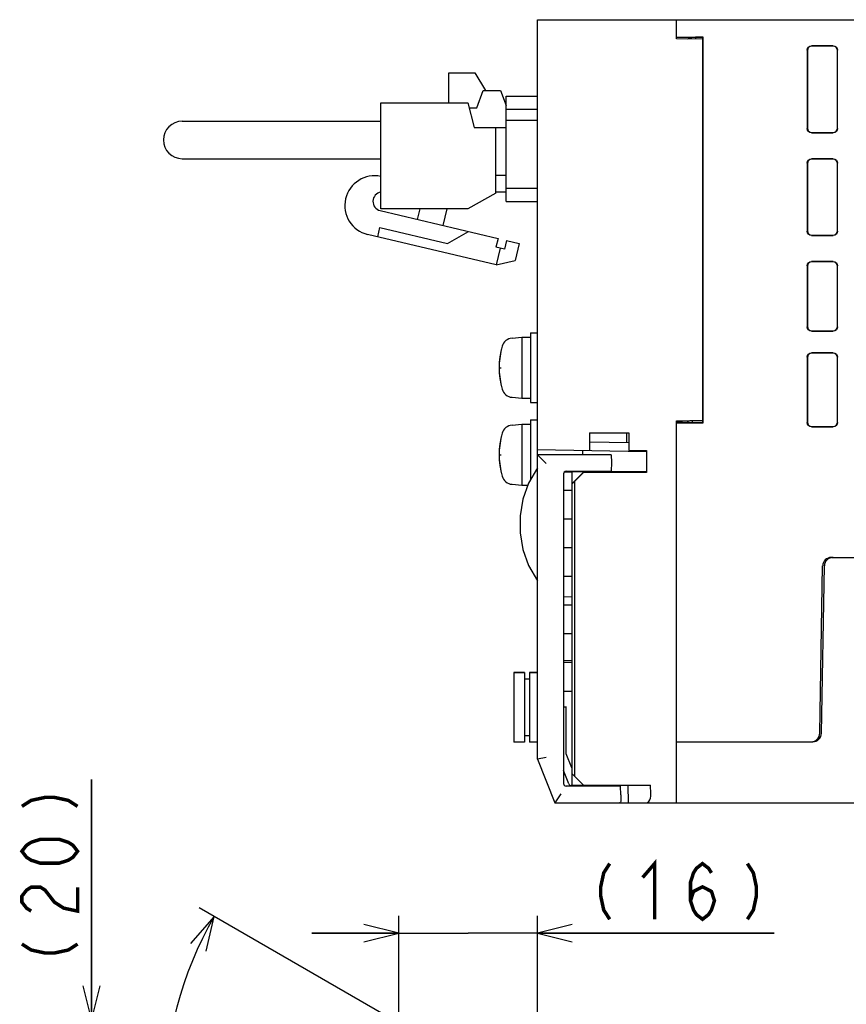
# Model space of a CAD drawing. Extents: x 0 to 816, y 0 to 569.
# Tile 18 of 22: x 544 to 639, y 456 to 569. Entities that reach past the tile are written whole.
import ezdxf

# ---------------------------------------------------------------- set-up
doc = ezdxf.new("R2010")
doc.units = 0
doc.header["$LTSCALE"] = 46.2
doc.layers.get('0').update_dxf_attribs({"linetype": 'CONTINUOUS'})
for name, color, linetype in [('ALL_AXIS', 7, 'CONTINUOUS'), ('ALL_CURVE', 7, 'CONTINUOUS'), ('ALL_FEATURES', 7, 'CONTINUOUS')]:
    doc.layers.add(name, color=color, linetype=linetype)
doc.dimstyles.get("Standard").update_dxf_attribs({"dimtxt": 2.5, "dimasz": 2.5, "dimexe": 1.25, "dimexo": 0.625, "dimtad": 1, "dimcen": 2.5, "dimazin": 3, "dimtfac": 1, "dimtmove": 0, "dimatfit": 3})

# ---------------------------------------------------------------- blocks, each defined once
blk = doc.blocks.new('*D7')
at = {"color": 2, "linetype": 'CONTINUOUS'}
for p, q in [((589.07, 452.6), (564.26, 466.93)), ((603.12, 431), (603.12, 399.61))]:
    blk.add_line(p, q, dxfattribs=at)
for points in [[(565.05, 461.92), (565.99, 465.93), (563.27, 462.83)], [(599.08, 400.8), (603.12, 401.61), (599.18, 402.8)]]:
    blk.add_lwpolyline(points, dxfattribs=at)
for start, end in [(150, 210), (210, 270)]:
    blk.add_arc((603.12, 444.49), 42.88, start, end, dxfattribs=at)
blk = doc.blocks.new('_OPEN')
at = {"color": 0, "linetype": 'BYBLOCK'}
for p, q in [((0, 0), (-1, 0.25)), ((-1, -0.25), (0, 0)), ((-1, 0), (0, 0))]:
    blk.add_line(p, q, dxfattribs=at)
blk = doc.blocks.new('*D8')
at = {"color": 2, "linetype": 'CONTINUOUS'}
for p, q in [((587.19, 449.92), (587.19, 466)), ((603.12, 435), (603.12, 466)), ((587.19, 464), (577.19, 464)), ((577.19, 464), (595.16, 464)), ((630.35, 464), (595.16, 464)), ((603.12, 464), (630.35, 464))]:
    blk.add_line(p, q, dxfattribs=at)
at = {"color": 2, "linetype": 'CONTINUOUS', "xscale": 4, "yscale": 4, "zscale": 4}
blk.add_blockref('_OPEN', (587.19, 464), dxfattribs=at)
at = {"color": 2, "linetype": 'CONTINUOUS', "xscale": 4, "yscale": 4, "zscale": 4, "rotation": 180}
blk.add_blockref('_OPEN', (603.12, 464), dxfattribs=at)
blk = doc.blocks.new('*D9')
at = {"color": 2, "linetype": 'CONTINUOUS'}
for p, q in [((551.88, 453.95), (551.88, 481.67)), ((551.88, 481.67), (551.88, 443.97)), ((588.68, 453.95), (549.88, 453.95)), ((551.88, 424), (551.88, 443.97)), ((601.12, 434), (549.88, 434)), ((551.88, 434), (551.88, 424))]:
    blk.add_line(p, q, dxfattribs=at)
at = {"color": 2, "linetype": 'CONTINUOUS', "xscale": 4, "yscale": 4, "zscale": 4}
for p, rotation in [((551.88, 453.95), 270), ((551.88, 434), 90)]:
    blk.add_blockref('_OPEN', p, dxfattribs=dict(at, rotation=rotation))

msp = doc.modelspace()

# ---------------------------------------------------------------- linework, layer by layer
at = {"color": 2, "linetype": 'CONTINUOUS', "const_width": 0.4}
for points in [[(543.875, 478.578), (544.942, 479.266), (546.542, 479.61), (547.608, 479.61), (549.208, 479.266), (550.275, 478.578)], [(550.275, 473.418), (549.742, 472.73), (549.208, 472.386), (548.142, 472.042), (546.008, 472.042), (544.942, 472.386), (544.408, 472.73), (543.875, 473.418), (544.408, 474.106), (544.942, 474.45), (546.008, 474.794), (548.142, 474.794), (549.208, 474.45), (549.742, 474.106), (550.275, 473.418)], [(611.432, 472), (610.744, 470.933), (610.4, 469.333), (610.4, 468.267), (610.744, 466.667), (611.432, 465.6)], [(615.216, 470.4), (616.592, 472), (616.592, 465.6)], [(620.72, 467.733), (621.064, 468.8), (622.096, 469.333), (623.128, 468.8), (623.472, 467.733), (623.128, 466.667), (622.784, 466.133), (622.096, 465.6), (621.408, 466.133), (621.064, 466.667), (620.72, 467.733), (620.72, 469.867), (621.064, 470.933), (621.408, 471.467), (622.096, 472), (622.784, 471.467), (623.128, 470.933)], [(627.256, 472), (627.944, 470.933), (628.288, 469.333), (628.288, 468.267), (627.944, 466.667), (627.256, 465.6)], [(544.942, 466.538), (544.408, 466.882), (543.875, 467.57), (543.875, 468.258), (544.408, 468.946), (544.942, 469.29), (546.008, 469.29), (546.542, 468.946), (547.075, 468.258), (547.608, 467.57), (548.675, 466.882), (550.275, 466.538), (550.275, 469.29)], [(543.875, 462.754), (544.942, 462.066), (546.542, 461.722), (547.608, 461.722), (549.208, 462.066), (550.275, 462.754)]]:
    msp.add_lwpolyline(points, dxfattribs=at)
at = {"layer": 'ALL_AXIS', "color": 7, "linetype": 'CONTINUOUS'}
for p, q in [((592.945, 559.425), (592.945, 562.875)), ((592.945, 562.875), (595.945, 562.875)), ((585.145, 547.275), (585.145, 559.425)), ((585.145, 559.425), (595.145, 559.425)), ((595.145, 559.425), (595.845, 556.625)), ((598.345, 549.075), (595.145, 547.275)), ((595.145, 547.275), (585.145, 547.275)), ((600.206, 532.402), (601.325, 532.5)), ((601.325, 532.5), (601.325, 525.5)), ((601.325, 532.5), (602.325, 532.5)), ((602.325, 533), (602.325, 525)), ((602.325, 533), (603.125, 533)), ((600.206, 525.598), (601.325, 525.5)), ((601.325, 525.5), (602.325, 525.5)), ((602.325, 525), (603.125, 525)), ((602.325, 523), (602.325, 516.135)), ((602.325, 523), (603.125, 523)), ((600.206, 522.402), (601.325, 522.5)), ((601.325, 522.5), (601.325, 515.5)), ((601.325, 522.5), (602.325, 522.5)), ((609.66, 517.1), (609.664, 516.98)), ((611.59, 517.1), (611.587, 517.003)), ((600.206, 515.598), (601.325, 515.5)), ((601.325, 515.5), (602.012, 515.5)), ((600.425, 493.95), (600.425, 485.95)), ((600.425, 493.95), (601.625, 493.95)), ((602.225, 493.95), (603.125, 493.95)), ((609.663, 481), (609.66, 480.9)), ((611.587, 481), (611.59, 480.9))]:
    msp.add_line(p, q, dxfattribs=at)
for centre, radius, start, end in [((584.402, 547.642), 3.415, 77.43071, 256.63689), ((585.298, 548.111), 1.078, 98.84573, 256.63689), ((600.319, 531.107), 1.3, 95, 164.11915), ((607.725, 529), 9, 164.11915, 195.88085), ((600.319, 526.893), 1.3, 195.88085, 265), ((600.319, 521.107), 1.3, 95, 164.11915), ((607.725, 519), 9, 164.11915, 195.88085), ((600.319, 516.893), 1.3, 195.88085, 265)]:
    msp.add_arc(centre, radius, start, end, dxfattribs=at)
at = {"layer": 'ALL_CURVE', "color": 40, "linetype": 'CONTINUOUS'}
for p, q in [((598.725, 529), (598.973, 529)), ((598.725, 519), (598.973, 519))]:
    msp.add_line(p, q, dxfattribs=at)
for centre in [(607.725, 529), (607.725, 519)]:
    msp.add_arc(centre, 9, 166.5066, 193.4934, dxfattribs=at)
at = {"layer": 'ALL_FEATURES', "color": 7, "linetype": 'CONTINUOUS'}
for p, q in [((603.125, 484), (603.125, 569)), ((603.125, 569), (778.125, 569)), ((619.125, 566.8), (619.125, 569)), ((619.125, 567), (622.16, 567)), ((622.125, 566.748), (619.125, 566.8)), ((620.398, 566.783), (620.781, 566.974)), ((620.714, 566.94), (620.713, 566.78)), ((620.781, 566.974), (620.78, 566.771)), ((620.781, 566.974), (621.299, 566.983)), ((621.299, 566.983), (621.297, 566.762)), ((622.125, 566.983), (621.299, 566.983)), ((622.16, 567), (622.125, 566.983)), ((622.125, 522.7), (622.125, 566.983)), ((622.16, 522.665), (622.16, 567)), ((637.127, 566), (634.623, 566)), ((637.101, 565.974), (634.649, 565.974)), ((634.125, 565.502), (634.125, 556.498)), ((634.151, 565.476), (634.151, 556.524)), ((637.599, 556.524), (637.599, 565.476)), ((637.625, 556.498), (637.625, 565.502)), ((595.945, 562.875), (597.148, 560.865)), ((596.145, 558.865), (596.895, 560.865)), ((596.895, 560.865), (598.895, 560.865)), ((598.895, 560.865), (599.545, 559.132)), ((599.545, 548.1), (599.545, 560.2)), ((599.545, 560.2), (603.125, 560.2)), ((595.285, 558.865), (596.145, 558.865)), ((599.545, 558.7), (603.125, 558.7)), ((562.295, 557.325), (585.145, 557.325)), ((599.545, 557.46), (603.125, 557.46)), ((595.845, 556.625), (599.545, 556.625)), ((598.345, 549.075), (598.345, 556.625)), ((634.623, 556), (637.127, 556)), ((634.649, 556.026), (637.101, 556.026)), ((562.295, 553.025), (585.145, 553.025)), ((634.125, 552.502), (634.125, 544.698)), ((634.151, 552.476), (634.151, 544.724)), ((637.127, 553), (634.623, 553)), ((637.101, 552.974), (634.649, 552.974)), ((637.599, 544.724), (637.599, 552.476)), ((637.625, 544.698), (637.625, 552.502)), ((599.545, 551.075), (598.345, 551.075)), ((599.545, 549.165), (598.345, 549.165)), ((603.125, 549.6), (599.545, 549.6)), ((599.545, 548.1), (603.125, 548.1)), ((585.049, 547.062), (598.594, 543.844)), ((589.351, 546.04), (589.645, 547.275)), ((592.728, 547.275), (592.27, 545.347)), ((584.766, 544.046), (585.021, 545.116)), ((585.021, 545.116), (592.804, 543.267)), ((592.804, 543.267), (595.189, 544.653)), ((598.387, 540.81), (583.613, 544.32)), ((598.594, 543.844), (598.363, 542.871)), ((599.567, 543.613), (599.336, 542.64)), ((599.567, 543.613), (601.027, 543.267)), ((601.027, 543.267), (600.564, 541.321)), ((634.623, 544.2), (637.127, 544.2)), ((634.649, 544.226), (637.101, 544.226)), ((599.336, 542.64), (598.363, 542.871)), ((598.85, 542.756), (598.387, 540.81)), ((598.387, 540.81), (600.564, 541.321)), ((637.127, 541.2), (634.623, 541.2)), ((637.101, 541.174), (634.649, 541.174)), ((634.125, 540.702), (634.125, 533.698)), ((634.151, 540.676), (634.151, 533.724)), ((637.599, 533.724), (637.599, 540.676)), ((637.625, 533.698), (637.625, 540.702)), ((634.623, 533.2), (637.127, 533.2)), ((634.649, 533.226), (637.101, 533.226)), ((634.125, 530.202), (634.125, 522.698)), ((634.151, 530.176), (634.151, 522.724)), ((637.127, 530.7), (634.623, 530.7)), ((637.101, 530.674), (634.649, 530.674)), ((637.599, 522.724), (637.599, 530.176)), ((637.625, 522.698), (637.625, 530.202)), ((619.125, 522.9), (622.125, 522.952)), ((619.125, 479), (619.125, 522.9)), ((620.357, 522.922), (620.355, 522.757)), ((620.397, 522.922), (620.395, 522.717)), ((620.914, 522.931), (620.912, 522.7)), ((619.125, 522.665), (622.16, 522.665)), ((619.8, 522.757), (620.355, 522.757)), ((620.355, 522.757), (620.395, 522.717)), ((620.912, 522.7), (620.395, 522.717)), ((622.125, 522.7), (620.912, 522.7)), ((622.16, 522.665), (622.125, 522.7)), ((634.623, 522.2), (637.127, 522.2)), ((634.649, 522.226), (637.101, 522.226)), ((609.125, 521.5), (609.125, 519.5)), ((609.125, 521.5), (613.625, 521.5)), ((613.625, 521.5), (613.625, 519.5)), ((603.125, 519.605), (615.637, 519.386)), ((608.325, 519), (608.325, 519.514)), ((613.625, 520.352), (609.125, 520.43)), ((613.625, 519.5), (615.669, 519.5)), ((615.637, 519.5), (615.637, 519.386)), ((615.669, 519.5), (615.669, 516.956)), ((603.125, 519), (604.125, 518)), ((611.594, 519), (603.125, 519)), ((611.594, 519), (611.625, 518.1)), ((611.625, 518.1), (611.59, 517.1)), ((606.125, 516.793), (606.125, 481.207)), ((607.125, 517), (606.206, 516.984)), ((606.415, 517.093), (606.625, 517.1)), ((606.625, 517.1), (611.59, 517.1)), ((607.125, 517.1), (607.125, 517.045)), ((607.125, 515.677), (607.125, 517.04)), ((609.659, 517.025), (607.125, 517.04)), ((607.125, 515.677), (608.425, 516.979)), ((608.425, 516.956), (607.425, 515.956)), ((609.66, 517.043), (608.425, 517.044)), ((608.425, 516.979), (610.98, 516.983)), ((608.425, 516.956), (608.425, 516.979)), ((615.669, 516.956), (608.425, 516.956)), ((609.664, 516.98), (609.66, 517.1)), ((615.602, 517.023), (615.669, 516.956)), ((607.425, 515.956), (607.125, 515.661)), ((607.125, 480.9), (607.125, 515.661)), ((607.425, 482), (607.425, 515.956)), ((607.125, 514.9), (606.125, 514.9)), ((607.125, 511.6), (606.125, 511.6)), ((607.125, 508.3), (606.125, 508.3)), ((636.908, 507.2), (679.549, 507.2)), ((635.572, 486.983), (635.908, 506.217)), ((635.772, 486.983), (636.108, 506.217)), ((607.125, 505), (606.125, 505)), ((606.125, 502.698), (607.125, 502.663)), ((607.125, 501.7), (606.125, 501.7)), ((607.125, 498.4), (606.125, 498.4)), ((607.125, 495.337), (606.125, 495.302)), ((607.125, 495.1), (606.125, 495.1)), ((601.625, 493.95), (600.425, 493.95)), ((601.625, 493.95), (601.625, 485.95)), ((602.225, 493.95), (602.225, 485.95)), ((603.125, 493.95), (602.225, 493.95)), ((602.225, 493.2), (601.625, 493.2)), ((607.125, 491.8), (606.125, 491.8)), ((606.125, 490.005), (606.425, 490)), ((606.425, 490), (606.125, 489.99)), ((606.425, 484.635), (606.425, 490)), ((602.225, 486.7), (601.625, 486.7)), ((601.625, 485.95), (600.425, 485.95)), ((603.125, 485.95), (602.225, 485.95)), ((619.125, 486), (634.772, 486)), ((607.079, 483.001), (606.425, 484.635)), ((604.125, 484.193), (603.125, 484)), ((603.125, 484), (605.125, 479)), ((606.74, 481.156), (606.125, 482.693)), ((607.125, 483), (607.079, 483.001)), ((607.125, 482.3), (608.425, 481)), ((607.125, 481), (616.125, 481)), ((609.66, 480.9), (609.663, 481)), ((612.075, 481), (612.078, 480.9)), ((613.596, 479), (613.556, 481)), ((616.165, 480), (616.125, 481)), ((605.802, 480), (605.125, 479)), ((606.625, 480.9), (606.415, 480.907)), ((612.69, 480.9), (606.625, 480.9)), ((607.125, 480.965), (607.013, 480.967)), ((612.725, 479.9), (612.69, 480.9)), ((612.725, 479.9), (612.698, 479.134)), ((605.125, 479), (612.555, 479)), ((612.615, 479), (778.125, 479))]:
    msp.add_line(p, q, dxfattribs=at)
at = {"layer": 'ALL_FEATURES', "color": 3, "linetype": 'CONTINUOUS'}
msp.add_line((613.405, 520.355), (613.405, 521.5), dxfattribs=at)
at = {"layer": 'ALL_FEATURES', "color": 7, "linetype": 'CONTINUOUS'}
for points in [[(634.125, 565.502), (634.163, 565.693), (634.271, 565.854), (634.432, 565.962), (634.623, 566)], [(634.649, 565.974), (634.458, 565.936), (634.297, 565.828), (634.189, 565.667), (634.151, 565.476)], [(637.599, 565.476), (637.561, 565.667), (637.453, 565.828), (637.292, 565.936), (637.101, 565.974)], [(637.127, 566), (637.318, 565.962), (637.479, 565.854), (637.587, 565.693), (637.625, 565.502)], [(634.623, 556), (634.432, 556.038), (634.271, 556.146), (634.163, 556.307), (634.125, 556.498)], [(634.151, 556.524), (634.189, 556.333), (634.297, 556.172), (634.458, 556.064), (634.649, 556.026)], [(637.101, 556.026), (637.292, 556.064), (637.453, 556.172), (637.561, 556.333), (637.599, 556.524)], [(637.625, 556.498), (637.587, 556.307), (637.479, 556.146), (637.318, 556.038), (637.127, 556)], [(634.125, 552.502), (634.163, 552.693), (634.271, 552.854), (634.432, 552.962), (634.623, 553)], [(634.649, 552.974), (634.458, 552.936), (634.297, 552.828), (634.189, 552.667), (634.151, 552.476)], [(637.599, 552.476), (637.561, 552.667), (637.453, 552.828), (637.292, 552.936), (637.101, 552.974)], [(637.127, 553), (637.318, 552.962), (637.479, 552.854), (637.587, 552.693), (637.625, 552.502)], [(634.623, 544.2), (634.432, 544.238), (634.271, 544.346), (634.163, 544.507), (634.125, 544.698)], [(634.151, 544.724), (634.189, 544.533), (634.297, 544.372), (634.458, 544.264), (634.649, 544.226)], [(637.101, 544.226), (637.292, 544.264), (637.453, 544.372), (637.561, 544.533), (637.599, 544.724)], [(637.625, 544.698), (637.587, 544.507), (637.479, 544.346), (637.318, 544.238), (637.127, 544.2)], [(634.125, 540.702), (634.163, 540.893), (634.271, 541.054), (634.432, 541.162), (634.623, 541.2)], [(634.649, 541.174), (634.458, 541.136), (634.297, 541.028), (634.189, 540.867), (634.151, 540.676)], [(637.599, 540.676), (637.561, 540.867), (637.453, 541.028), (637.292, 541.136), (637.101, 541.174)], [(637.127, 541.2), (637.318, 541.162), (637.479, 541.054), (637.587, 540.893), (637.625, 540.702)], [(634.623, 533.2), (634.432, 533.238), (634.271, 533.346), (634.163, 533.507), (634.125, 533.698)], [(634.151, 533.724), (634.189, 533.533), (634.297, 533.372), (634.458, 533.264), (634.649, 533.226)], [(637.101, 533.226), (637.292, 533.264), (637.453, 533.372), (637.561, 533.533), (637.599, 533.724)], [(637.625, 533.698), (637.587, 533.507), (637.479, 533.346), (637.318, 533.238), (637.127, 533.2)], [(634.125, 530.202), (634.163, 530.393), (634.271, 530.554), (634.432, 530.662), (634.623, 530.7)], [(634.649, 530.674), (634.458, 530.636), (634.297, 530.528), (634.189, 530.367), (634.151, 530.176)], [(637.599, 530.176), (637.561, 530.367), (637.453, 530.528), (637.292, 530.636), (637.101, 530.674)], [(637.127, 530.7), (637.318, 530.662), (637.479, 530.554), (637.587, 530.393), (637.625, 530.202)], [(619.8, 522.757), (619.418, 522.76), (619.125, 522.767)], [(634.623, 522.2), (634.432, 522.238), (634.271, 522.346), (634.163, 522.507), (634.125, 522.698)], [(634.151, 522.724), (634.189, 522.533), (634.297, 522.372), (634.458, 522.264), (634.649, 522.226)], [(637.101, 522.226), (637.292, 522.264), (637.453, 522.372), (637.561, 522.533), (637.599, 522.724)], [(637.625, 522.698), (637.587, 522.507), (637.479, 522.346), (637.318, 522.238), (637.127, 522.2)], [(603.125, 517.5), (602.097, 515.746), (601.457, 513.889), (601.16, 511.97), (601.16, 510.03), (601.457, 508.111), (602.097, 506.254), (603.125, 504.5)], [(610.98, 516.983), (611.234, 516.985), (611.443, 516.989)], [(611.443, 516.989), (611.591, 516.993), (611.666, 516.998), (611.675, 517)], [(611.675, 517), (611.664, 517.003), (611.587, 517.007)], [(615.602, 517.023), (615.566, 517.027), (615.468, 517.032), (615.315, 517.035), (615.117, 517.038), (614.886, 517.04), (611.59, 517.042)], [(615.628, 479), (615.789, 479.04), (615.93, 479.154), (616.041, 479.324), (616.117, 479.531), (616.158, 479.76), (616.165, 480)], [(612.698, 479.134), (612.681, 479.057), (612.635, 479.014), (612.555, 479)]]:
    msp.add_lwpolyline(points, dxfattribs=at)
for centre, radius, start, end in [((562.295, 555.175), 2.15, 90, 270), ((606.425, 516.793), 0.3, 92, 180), ((636.908, 506.2), 1, 90, 179), ((637.108, 506.2), 1, 90, 179), ((634.572, 487), 1, 270, 359), ((634.772, 487), 1, 270, 359), ((606.425, 481.207), 0.3, 180, 268), ((607.018, 481.267), 0.3, 201.80141, 269)]:
    msp.add_arc(centre, radius, start, end, dxfattribs=at)

# ---------------------------------------------------------------- dimensions: what is measured, and where the dimension line sits
at = {"color": 2, "linetype": 'CONTINUOUS'}
for base, p1, p2, angle, picture, middle in [((551.875, 453.947), (601.125, 434), (588.676, 453.947), 90, '*D9', (550.275, 459.658)), ((587.193, 464), (603.125, 435), (587.193, 449.915), 180, '*D8', (608.336, 465.6))]:
    dim = msp.add_linear_dim(base=base, p1=p1, p2=p2, angle=angle, dimstyle='Standard', dxfattribs=at)
    dim.commit()
    dim.dimension.update_dxf_attribs({"geometry": picture, "text_midpoint": middle, "dimtype": 128})
dim = msp.add_angular_dim_2l(base=(565.993, 423.052), line1=((564.261, 466.928), (589.074, 452.603)), line2=((603.125, 431), (603.125, 399.614)), dimstyle='Standard', dxfattribs=at)
dim.commit()
dim.dimension.update_dxf_attribs({"geometry": '*D7', "text_midpoint": (567.784, 426.211), "dimtype": 130})

doc.saveas('drawing.dxf')
